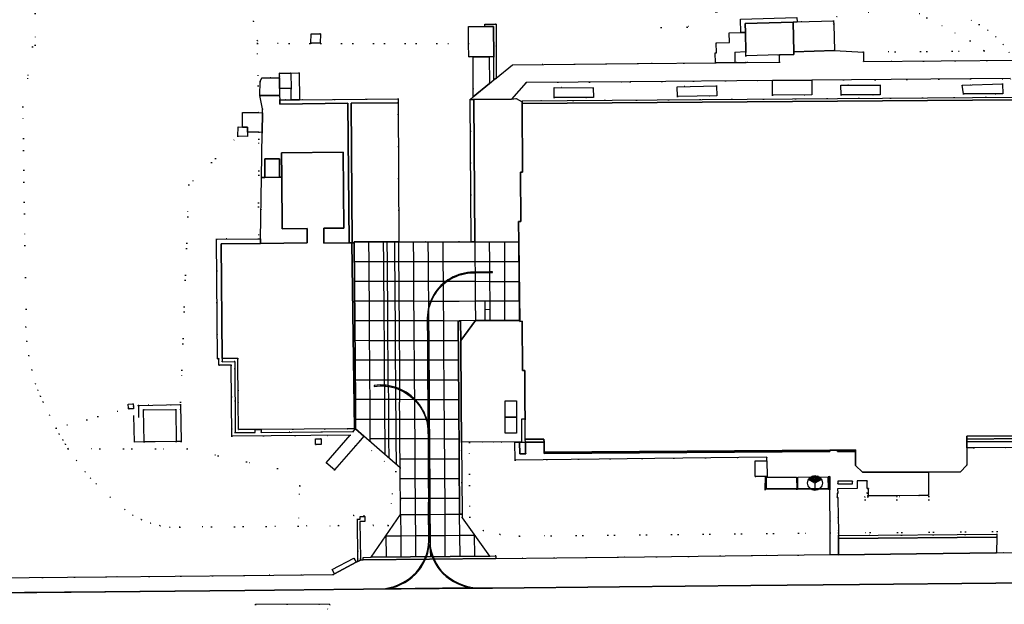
# Model space of a CAD drawing. Header units: metres. Extents: x 174791 to 179073, y 406431 to 409043.
# Tile 36 of 256: x 175574 to 175774, y 407709 to 407828. Entities that reach past the tile are written whole.
import ezdxf

# ---------------------------------------------------------------- set-up
doc = ezdxf.new("R2010")
doc.units = ezdxf.units.M
doc.linetypes.add('DOT', pattern=[6.35, 0, -6.35])
doc.layers.get('0').update_dxf_attribs({"color": 254})
for name, color, linetype in [('overigbouwwerk_overkapping', 254, 'Continuous'), ('panden', 254, 'Continuous'), ('scheiding_faunaraster', 254, 'Continuous'), ('straatmeubilair_monument', 254, 'Continuous'), ('terreindeelbegroeid', 254, 'DOT'), ('terreindeelonbegroeid', 254, 'DOT'), ('waterdeel', 254, 'Continuous'), ('wegdeel_molgoot', 254, 'Continuous'), ('wegdeel_opstelplaats', 254, 'Continuous'), ('wegdeel_parkeervlak', 254, 'Continuous'), ('wegdeel_platform_vliegverkeer', 254, 'Continuous'), ('wegdeel_rijbaan', 254, 'Continuous'), ('wegdeel_rolbaan', 254, 'Continuous'), ('wegdeel_voetpad', 254, 'Continuous'), ('weginrichtingselement_markering_vliegtuigverharding', 254, 'Continuous'), ('weginrichtingselement_voeg_vliegtuigverharding', 254, 'Continuous')]:
    doc.layers.add(name, color=color, linetype=linetype)

# ---------------------------------------------------------------- blocks, each defined once
blk = doc.blocks.new('078')
at = {"color": 0, "linetype": 'Continuous'}
for p, q in [((0, 0), (-1.3, 0.75)), ((0, 0.22), (-1.19, 0.91)), ((0.01, 0.45), (-1.06, 1.06)), ((-0.01, 0.68), (-0.9, 1.2)), ((0, 0.92), (-0.71, 1.32)), ((0, 1.15), (-0.48, 1.42)), ((0, 1.37), (-0.2, 1.49)), ((0.9, 1.2), (-0.01, 0.68)), ((0.2, 1.49), (0, 1.37)), ((0.48, 1.42), (0, 1.15)), ((0.7, 1.33), (0, 0.92)), ((1.19, 0.91), (0, 0.22)), ((1.3, 0.75), (0, 0)), ((0, 0), (0, -1.5)), ((1.06, 1.07), (0.01, 0.45))]:
    blk.add_line(p, q, dxfattribs=at)
blk.add_circle((0, 0), 1.5, dxfattribs=at)

msp = doc.modelspace()

# ---------------------------------------------------------------- linework, layer by layer
at = {"layer": 'overigbouwwerk_overkapping'}
for points in [[(175628.887, 407813.64, 0), (175626.564, 407813.632, 0), (175626.538, 407815.82, 0), (175626.534, 407816.193, 0), (175626.527, 407816.76, 0), (175626.607, 407816.761, 0), (175628.877, 407816.788, 0)], [(175672.418, 407746.942, 0), (175672.418, 407750.242, 0), (175674.718, 407750.242, 0), (175674.718, 407746.942, 0)], [(175672.418, 407746.942, 0), (175674.718, 407746.942, 0), (175674.718, 407743.642, 0), (175672.418, 407743.642, 0)], [(175725.246, 407734.879, 0), (175723.198, 407734.855, 0), (175723.16, 407738.054, 0), (175725.56, 407738.083, 0), (175725.598, 407734.883, 0), (175725.403, 407734.881, 0)], [(175731.615, 407732.39, 0), (175725.417, 407732.359, 0), (175725.405, 407734.709, 0), (175731.604, 407734.74, 0)], [(175738.052, 407732.44, 0), (175731.849, 407732.402, 0), (175731.835, 407734.755, 0), (175738.038, 407734.795, 0)]]:
    msp.add_polyline3d(points, close=True, dxfattribs=at)
at = {"layer": 'panden'}
for points in [[(175721.18, 407825.036, 0), (175721.131, 407826.825, 0), (175730.88, 407827.12, 0), (175731.046, 407821.108, 0), (175731.061, 407820.549, 0), (175728.116, 407820.459, 0), (175721.312, 407820.253, 0), (175721.289, 407821.073, 0)], [(175664.967, 407822.762, 0), (175664.95, 407826.196, 0), (175668.288, 407826.208, 0), (175670.038, 407826.214, 0), (175670.069, 407820.103, 0), (175669.132, 407820.1, 0), (175665.918, 407820.088, 0), (175664.981, 407820.083, 0)], [(175641.759, 407744.551, 0), (175640.276, 407744.541, 0), (175622.811, 407744.422, 0), (175621.621, 407744.414, 0), (175618.201, 407744.391, 0), (175618.155, 407750, 0), (175618.081, 407758.828, 0), (175614.887, 407758.802, 0), (175614.693, 407782.136, 0), (175622.703, 407782.203, 0), (175632.193, 407782.282, 0), (175632.168, 407785.229, 0), (175627.08, 407785.188, 0), (175627.009, 407795.626, 0), (175626.976, 407800.606, 0), (175639.494, 407800.69, 0), (175639.619, 407785.29, 0), (175635.529, 407785.257, 0), (175635.554, 407782.22, 0), (175640.675, 407782.297, 0), (175641.261, 407782.306, 0)], [(175623.59, 407795.603, 0), (175623.564, 407799.333, 0), (175626.544, 407799.353, 0), (175626.569, 407795.623, 0)]]:
    msp.add_polyline3d(points, close=True, dxfattribs=at)
msp.add_polyline3d([(175777.176, 407743.154, 0), (175766.19, 407743.044, 0), (175766.19, 407742.454, 0), (175766.19, 407741.938, 0), (175766.19, 407740.713, 0), (175766.19, 407737.159, 0), (175764.851, 407735.783, 0), (175758.378, 407735.783, 0), (175744.992, 407735.783, 0), (175743.573, 407737.112, 0), (175743.553, 407739.979, 0), (175743.551, 407740.261, 0), (175739.902, 407740.235, 0), (175738.327, 407740.224, 0), (175680.297, 407739.813, 0), (175680.282, 407741.878, 0), (175680.278, 407742.463, 0), (175676.478, 407742.436, 0), (175676.443, 407746.494, 0), (175676.413, 407750, 0), (175676.358, 407756.397, 0), (175675.902, 407756.393, 0), (175675.816, 407766.377, 0), (175675.362, 407766.373, 0), (175675.152, 407782.466, 0), (175675.112, 407786.642, 0), (175675.567, 407786.646, 0), (175675.48, 407796.629, 0), (175675.934, 407796.633, 0), (175675.873, 407810.595, 0), (175776.498, 407811.319, 0)], dxfattribs=at)
at = {"layer": 'scheiding_faunaraster'}
for p, q in [((175597.986, 407749.302), (175606.442, 407749.484)), ((175598.004, 407746.847), (175597.986, 407749.302)), ((175606.442, 407749.484), (175606.576, 407741.967))]:
    msp.add_line(p, q, dxfattribs=at)
msp.add_polyline3d([(175606.576, 407741.967, 0), (175605.568, 407741.987, 0), (175597.097, 407741.877, 0), (175596.959, 407747.293, 0)], dxfattribs=at)
at = {"layer": 'terreindeelbegroeid'}
for points in [[(175577.002, 407856.395, 0), (175576.897, 407822.43, 0), (175576.395, 407822.103, 0), (175574.437, 407809.94, 0), (175574.8, 407781.741, 0), (175575.06, 407768.838, 0), (175575.039, 407765.207, 0), (175575.238, 407762.285, 0), (175575.631, 407759.382, 0), (175576.217, 407756.512, 0), (175576.992, 407753.687, 0), (175577.44, 407752.397, 0), (175577.973, 407751.139, 0), (175578.507, 407750, 0), (175579.807, 407747.332, 0), (175581.162, 407744.692, 0), (175581.817, 407743.485, 0), (175582.503, 407742.294, 0), (175583.054, 407741.399, 0), (175583.634, 407740.522, 0), (175585.33, 407738.135, 0), (175587.103, 407735.806, 0), (175588.153, 407734.551, 0), (175589.276, 407733.36, 0), (175592.126, 407730.673, 0), (175595.13, 407728.16, 0), (175596.741, 407727.039, 0), (175598.473, 407726.116, 0), (175600.342, 407725.388, 0), (175602.284, 407724.886, 0), (175604.271, 407724.617, 0), (175606.276, 407724.584, 0), (175630.316, 407724.807, 0), (175638.54, 407724.913, 0), (175641.622, 407726.993, 0), (175643.723, 407726.888, 0), (175643.867, 407726.743, 0), (175642.931, 407726.732, 0), (175642.926, 407726.248, 0), (175642.414, 407726.225, 0), (175642.486, 407718.173, 0), (175642.491, 407717.644, 0), (175642.152, 407717.463, 0), (175641.678, 407718.305, 0), (175637.264, 407715.986, 0), (175637.706, 407715.101, 0), (175637.461, 407715, 0), (175619.402, 407714.764, 0), (175591.324, 407714.495, 0), (175567.783, 407714.316, 0)], [(175620.93, 407831.615, 0), (175621.243, 407827.275, 0), (175622.057, 407823.351, 0), (175622.066, 407822.783, 0), (175622.198, 407814.166, 0), (175622.281, 407808.747, 0), (175619.063, 407808.79, 0), (175619.023, 407805.823, 0), (175618.172, 407805.854, 0), (175618.115, 407803.997, 0), (175608.154, 407794.069, 0), (175606.462, 407750, 0), (175606.442, 407749.484, 0), (175597.986, 407749.302, 0), (175597.828, 407749.278, 0), (175596.861, 407749.012, 0), (175596.843, 407749.624, 0), (175595.831, 407749.576, 0), (175595.892, 407748.745, 0), (175581.162, 407744.692, 0), (175579.807, 407747.332, 0), (175578.507, 407750, 0), (175577.973, 407751.139, 0), (175577.44, 407752.397, 0), (175576.992, 407753.687, 0), (175576.217, 407756.512, 0), (175575.631, 407759.382, 0), (175575.238, 407762.285, 0), (175575.039, 407765.207, 0), (175575.06, 407768.838, 0), (175574.8, 407781.741, 0), (175574.437, 407809.94, 0), (175576.395, 407822.103, 0), (175576.897, 407822.43, 0), (175577.002, 407856.395, 0)], [(175715.419, 407829.238, 0), (175709.381, 407826.07, 0), (175704.075, 407826.008, 0), (175712.531, 407835.076, 0)], [(175712.531, 407835.076, 0), (175704.075, 407826.008, 0), (175709.381, 407826.07, 0), (175715.419, 407829.238, 0)], [(175720.205, 407827.741, 0), (175720.246, 407825.01, 0), (175717.892, 407824.945, 0), (175717.946, 407822.956, 0), (175715.277, 407822.882, 0), (175715.332, 407820.883, 0), (175715.072, 407820.876, 0), (175715.128, 407818.854, 0), (175699.362, 407818.711, 0), (175673.874, 407818.413, 0), (175670.576, 407815.768, 0), (175670.537, 407826.716, 0), (175668.287, 407826.708, 0), (175668.288, 407826.208, 0), (175664.95, 407826.196, 0), (175664.967, 407822.762, 0), (175622.066, 407822.783, 0), (175622.057, 407823.351, 0), (175621.243, 407827.275, 0), (175620.93, 407831.615, 0)], [(175774.827, 407820.912, 0), (175773.546, 407822.6, 0), (175772.078, 407824.128, 0), (175770.444, 407825.476, 0), (175768.665, 407826.626, 0), (175761.35, 407830.555, 0)], [(175761.35, 407830.555, 0), (175768.665, 407826.626, 0), (175770.444, 407825.476, 0), (175772.078, 407824.128, 0), (175773.546, 407822.6, 0), (175774.827, 407820.912, 0)], [(175739.754, 407828.26, 0), (175739.125, 407826.64, 0), (175739.101, 407827.385, 0), (175731.68, 407827.146, 0), (175731.651, 407828.045, 0)], [(175776.712, 407819.371, 0), (175745.194, 407819.094, 0), (175745.15, 407820.991, 0), (175769.664, 407821.293, 0), (175766.853, 407823.306, 0), (175758.048, 407828.018, 0)], [(175790.764, 407723.934, 0), (175740.078, 407723.409, 0), (175740.074, 407723.901, 0), (175740.024, 407726.548, 0), (175739.954, 407730.622, 0), (175745.461, 407730.741, 0), (175745.524, 407730.111, 0), (175758.426, 407730.124, 0), (175758.454, 407730.846, 0), (175746.033, 407730.721, 0), (175746.038, 407731.006, 0), (175746.046, 407731.484, 0), (175746.037, 407731.484, 0), (175745.9, 407731.484, 0), (175739.94, 407731.469, 0), (175739.924, 407732.399, 0), (175743.883, 407732.434, 0), (175743.871, 407733.999, 0), (175745.921, 407734.021, 0), (175745.908, 407732.451, 0), (175746.187, 407732.454, 0), (175746.177, 407731.007, 0), (175746.176, 407730.947, 0), (175751.961, 407730.981, 0), (175756.423, 407731.008, 0), (175758.405, 407731.02, 0), (175758.405, 407731.104, 0), (175758.378, 407735.783, 0), (175764.851, 407735.783, 0), (175766.19, 407737.159, 0), (175766.19, 407740.713, 0), (175767.572, 407740.72, 0), (175780.248, 407740.749, 0)]]:
    msp.add_polyline3d(points, dxfattribs=at)
for points in [[(175745.15, 407820.991, 0), (175739.291, 407821.374, 0), (175739.125, 407826.64, 0), (175739.754, 407828.26, 0), (175749.727, 407829.629, 0), (175753.082, 407829.612, 0), (175754.835, 407829.427, 0), (175756.514, 407828.888, 0), (175758.048, 407828.018, 0), (175766.853, 407823.306, 0), (175769.664, 407821.293, 0)], [(175632.943, 407822.871, 0), (175634.812, 407822.851, 0), (175634.866, 407824.73, 0), (175632.982, 407824.754, 0)], [(175664.967, 407822.762, 0), (175664.981, 407820.083, 0), (175665.918, 407820.088, 0), (175665.901, 407811.962, 0), (175665.305, 407811.439, 0), (175665.465, 407782.515, 0), (175663.21, 407782.513, 0), (175662.916, 407782.513, 0), (175662.724, 407782.513, 0), (175650.821, 407782.504, 0), (175650.659, 407810.742, 0), (175650.65, 407811.55, 0), (175630.626, 407811.367, 0), (175630.577, 407816.808, 0), (175628.877, 407816.788, 0), (175626.607, 407816.761, 0), (175626.527, 407816.76, 0), (175626.534, 407816.193, 0), (175626.538, 407815.82, 0), (175624.76, 407815.803, 0), (175622.982, 407815.785, 0), (175622.627, 407815.052, 0), (175622.587, 407812.21, 0), (175623.073, 407809.496, 0), (175623.063, 407808.736, 0), (175622.281, 407808.747, 0), (175622.198, 407814.166, 0), (175622.066, 407822.783, 0)], [(175728.116, 407820.459, 0), (175728.127, 407818.964, 0), (175721.342, 407818.912, 0), (175719.477, 407818.893, 0), (175719.047, 407818.889, 0), (175719.031, 407820.984, 0), (175721.289, 407821.073, 0), (175721.312, 407820.253, 0)], [(175670.086, 407815.376, 0), (175669.22, 407814.681, 0), (175669.132, 407820.1, 0), (175670.069, 407820.103, 0)], [(175777.546, 407811.713, 0), (175776.492, 407811.912, 0), (175675.841, 407811.123, 0), (175675.851, 407810.963, 0), (175674.637, 407811.586, 0), (175673.668, 407811.499, 0), (175676.655, 407814.865, 0), (175697.782, 407815.01, 0), (175726.689, 407815.272, 0), (175726.697, 407812.307, 0), (175734.681, 407812.358, 0), (175734.659, 407815.332, 0), (175775.001, 407815.639, 0)], [(175628.908, 407811.352, 0), (175627.852, 407811.342, 0), (175626.611, 407811.333, 0), (175626.582, 407812.198, 0), (175626.564, 407813.632, 0), (175628.887, 407813.64, 0)], [(175690.337, 407811.802, 0), (175690.297, 407813.757, 0), (175682.353, 407813.856, 0), (175682.33, 407811.826, 0)], [(175707.38, 407812.045, 0), (175715.358, 407812.152, 0), (175715.312, 407814.159, 0), (175707.362, 407814.012, 0)], [(175748.56, 407814.343, 0), (175740.603, 407814.308, 0), (175740.631, 407812.37, 0), (175748.572, 407812.379, 0)], [(175765.213, 407814.292, 0), (175765.49, 407812.548, 0), (175773.465, 407812.552, 0), (175773.451, 407814.556, 0)], [(175622.343, 407804.745, 0), (175622.364, 407803.347, 0), (175622.266, 407783.149, 0), (175613.735, 407783.078, 0), (175613.937, 407758.796, 0), (175614.227, 407758.798, 0), (175614.238, 407757.448, 0), (175616.738, 407757.468, 0), (175616.855, 407743.069, 0), (175640.898, 407743.264, 0), (175636.028, 407737.674, 0), (175637.71, 407736.209, 0), (175642.936, 407742.21, 0), (175650.181, 407735.862, 0), (175648.596, 407724.923, 0), (175645.626, 407724.963, 0), (175643.909, 407726.7, 0), (175643.909, 407726.743, 0), (175643.867, 407726.743, 0), (175643.723, 407726.888, 0), (175641.622, 407726.993, 0), (175638.54, 407724.913, 0), (175630.316, 407724.807, 0), (175630.658, 407732.951, 0), (175626.149, 407736.473, 0), (175607.781, 407740.464, 0), (175606.576, 407741.967, 0), (175606.442, 407749.484, 0), (175606.462, 407750, 0), (175608.154, 407794.069, 0), (175618.115, 407803.997, 0), (175620.043, 407803.871, 0), (175620.047, 407804.777, 0)], [(175623.009, 407804.736, 0), (175622.885, 407795.598, 0), (175622.716, 407783.153, 0), (175622.266, 407783.149, 0), (175622.364, 407803.347, 0), (175622.343, 407804.745, 0)], [(175621.621, 407744.414, 0), (175621.626, 407743.828, 0), (175617.569, 407743.795, 0), (175617.452, 407758.194, 0), (175614.887, 407758.173, 0), (175614.887, 407758.802, 0), (175618.081, 407758.828, 0), (175618.155, 407750, 0), (175618.201, 407744.391, 0)], [(175607.781, 407740.464, 0), (175583.634, 407740.522, 0), (175583.054, 407741.399, 0), (175582.503, 407742.294, 0), (175581.817, 407743.485, 0), (175581.162, 407744.692, 0), (175595.892, 407748.745, 0), (175595.902, 407748.605, 0), (175596.873, 407748.614, 0), (175596.861, 407749.012, 0), (175597.828, 407749.278, 0), (175597.986, 407749.302, 0), (175606.442, 407749.484, 0), (175606.576, 407741.967, 0)], [(175598.945, 407748.433, 0), (175599.046, 407741.9, 0), (175605.568, 407741.987, 0), (175605.495, 407748.511, 0)], [(175642.005, 407744.536, 0), (175641.529, 407743.99, 0), (175622.816, 407743.837, 0), (175622.811, 407744.422, 0), (175640.276, 407744.541, 0), (175641.759, 407744.551, 0)], [(175651.124, 407727.133, 0), (175645.178, 407718.492, 0), (175643.513, 407718.445, 0), (175643.534, 407717.965, 0), (175643.065, 407717.952, 0), (175642.973, 407717.903, 0), (175642.97, 407718.178, 0), (175642.898, 407725.747, 0), (175643.909, 407725.767, 0), (175643.909, 407726.7, 0), (175645.626, 407724.963, 0), (175648.596, 407724.923, 0), (175650.181, 407735.862, 0), (175642.936, 407742.21, 0), (175643.687, 407743.071, 0), (175651.054, 407736.655, 0)], [(175633.884, 407741.395, 0), (175635.014, 407741.366, 0), (175635.001, 407742.494, 0), (175633.87, 407742.495, 0)], [(175674.322, 407741.845, 0), (175665.127, 407741.802, 0), (175665.18, 407726.627, 0), (175667.952, 407723.938, 0), (175671.342, 407723.134, 0), (175675.274, 407722.746, 0), (175738.428, 407723.422, 0), (175738.39, 407719.015, 0), (175722.508, 407718.821, 0), (175695.271, 407718.502, 0), (175670.509, 407718.258, 0), (175670.488, 407718.748, 0), (175669.175, 407718.721, 0), (175663.634, 407726.508, 0), (175663.628, 407727.238, 0), (175663.497, 407741.939, 0)], [(175725.56, 407738.083, 0), (175723.16, 407738.054, 0), (175723.198, 407734.855, 0), (175725.246, 407734.879, 0), (175725.2, 407732.241, 0), (175738.372, 407732.332, 0), (175738.428, 407723.422, 0), (175675.274, 407722.746, 0), (175671.342, 407723.134, 0), (175667.952, 407723.938, 0), (175665.18, 407726.627, 0), (175665.127, 407741.802, 0), (175674.322, 407741.845, 0), (175674.406, 407738.221, 0), (175725.551, 407738.833, 0)], [(175607.781, 407740.464, 0), (175626.149, 407736.473, 0), (175630.658, 407732.951, 0), (175630.316, 407724.807, 0), (175606.276, 407724.584, 0), (175604.271, 407724.617, 0), (175602.284, 407724.886, 0), (175600.342, 407725.388, 0), (175598.473, 407726.116, 0), (175596.741, 407727.039, 0), (175595.13, 407728.16, 0), (175592.126, 407730.673, 0), (175589.276, 407733.36, 0), (175588.153, 407734.551, 0), (175587.103, 407735.806, 0), (175585.33, 407738.135, 0), (175583.634, 407740.522, 0)], [(175742.964, 407733.394, 0), (175739.971, 407733.377, 0), (175739.968, 407733.921, 0), (175742.961, 407733.938, 0)], [(175739.954, 407730.622, 0), (175739.862, 407730.62, 0), (175739.867, 407731.469, 0), (175739.94, 407731.469, 0), (175745.9, 407731.484, 0), (175746.037, 407731.484, 0), (175746.046, 407731.484, 0), (175746.038, 407731.006, 0), (175746.033, 407730.721, 0), (175758.454, 407730.846, 0), (175758.426, 407730.124, 0), (175745.524, 407730.111, 0), (175745.461, 407730.741, 0)], [(175800.788, 407729.832, 0), (175800.791, 407729.471, 0), (175791.17, 407719.922, 0), (175790.13, 407719.69, 0), (175789.841, 407719.678, 0), (175789.817, 407720.278, 0), (175789.218, 407720.254, 0), (175789.242, 407719.654, 0), (175786.555, 407719.545, 0), (175772.217, 407719.394, 0), (175772.245, 407722.574, 0), (175772.253, 407723.189, 0), (175740.083, 407722.871, 0), (175740.078, 407723.409, 0), (175790.764, 407723.934, 0), (175800.185, 407730.098, 0), (175800.188, 407729.827, 0)], [(175636.794, 407708.847, 0), (175636.292, 407708.027, 0), (175640.629, 407705.483, 0), (175641.131, 407706.337, 0), (175641.753, 407705.994, 0), (175664.402, 407706.166, 0), (175664.413, 407705.702, 0), (175665.053, 407705.695, 0), (175666.522, 407704.259, 0), (175621.622, 407703.799, 0), (175621.647, 407708.907, 0), (175636.653, 407708.968, 0)]]:
    msp.add_polyline3d(points, close=True, dxfattribs=at)
at = {"layer": 'terreindeelonbegroeid'}
msp.add_polyline3d([(175676.443, 407746.494, 0), (175676.478, 407742.436, 0), (175676.515, 407741.864, 0), (175675.676, 407741.839, 0), (175675.707, 407746.499, 0)], close=True, dxfattribs=at)
at = {"layer": 'waterdeel'}
msp.add_polyline3d([(175599.046, 407741.9, 0), (175598.945, 407748.433, 0), (175605.495, 407748.511, 0), (175605.568, 407741.987, 0)], close=True, dxfattribs=at)
at = {"layer": 'wegdeel_molgoot'}
for points in [[(175650.659, 407810.742, 0), (175641.111, 407810.658, 0), (175641.324, 407782.307, 0), (175641.261, 407782.306, 0), (175640.675, 407782.297, 0), (175640.458, 407810.672, 0), (175626.641, 407810.45, 0), (175626.611, 407811.333, 0), (175627.852, 407811.342, 0), (175628.908, 407811.352, 0), (175630.626, 407811.367, 0), (175650.65, 407811.55, 0)], [(175666.256, 407782.504, 0), (175665.465, 407782.515, 0), (175665.305, 407811.439, 0), (175666.045, 407811.443, 0)], [(175776.498, 407811.319, 0), (175675.873, 407810.595, 0), (175675.851, 407810.963, 0), (175675.841, 407811.123, 0), (175776.492, 407811.912, 0)], [(175642.005, 407744.536, 0), (175641.759, 407744.551, 0), (175641.261, 407782.306, 0), (175641.324, 407782.307, 0), (175641.692, 407782.318, 0), (175641.959, 407750, 0)], [(175663.364, 407762.497, 0), (175663.46, 407750, 0), (175663.497, 407741.939, 0), (175663.628, 407727.238, 0), (175663.122, 407727.228, 0), (175662.965, 407750, 0), (175662.843, 407766.442, 0), (175663.07, 407766.438, 0), (175663.334, 407766.453, 0)], [(175777.182, 407742.564, 0), (175766.19, 407742.454, 0), (175766.19, 407743.044, 0), (175777.176, 407743.154, 0)], [(175680.282, 407741.878, 0), (175678.284, 407741.871, 0), (175676.515, 407741.864, 0), (175676.478, 407742.436, 0), (175680.278, 407742.463, 0)], [(175777.186, 407742.016, 0), (175766.19, 407741.938, 0), (175766.19, 407742.454, 0), (175777.182, 407742.564, 0)], [(175738.329, 407739.942, 0), (175680.299, 407739.532, 0), (175680.297, 407739.813, 0), (175738.327, 407740.224, 0)], [(175743.553, 407739.979, 0), (175739.891, 407739.953, 0), (175739.902, 407740.235, 0), (175743.551, 407740.261, 0)], [(175725.405, 407734.709, 0), (175725.417, 407732.359, 0), (175731.615, 407732.39, 0), (175731.849, 407732.402, 0), (175738.052, 407732.44, 0), (175738.038, 407734.795, 0), (175738.353, 407734.855, 0), (175738.372, 407732.332, 0), (175725.2, 407732.241, 0), (175725.246, 407734.879, 0), (175725.403, 407734.881, 0)], [(175772.245, 407722.574, 0), (175740.088, 407722.262, 0), (175740.083, 407722.871, 0), (175772.253, 407723.189, 0)]]:
    msp.add_polyline3d(points, close=True, dxfattribs=at)
at = {"layer": 'wegdeel_opstelplaats'}
for points in [[(175739.125, 407826.64, 0), (175739.291, 407821.374, 0), (175731.046, 407821.108, 0), (175730.88, 407827.12, 0), (175731.68, 407827.146, 0), (175739.101, 407827.385, 0)], [(175634.812, 407822.851, 0), (175632.943, 407822.871, 0), (175632.982, 407824.754, 0), (175634.866, 407824.73, 0)], [(175726.689, 407815.272, 0), (175734.659, 407815.332, 0), (175734.681, 407812.358, 0), (175726.697, 407812.307, 0)], [(175690.337, 407811.802, 0), (175682.33, 407811.826, 0), (175682.353, 407813.856, 0), (175690.297, 407813.757, 0)], [(175707.38, 407812.045, 0), (175707.362, 407814.012, 0), (175715.312, 407814.159, 0), (175715.358, 407812.152, 0)], [(175740.603, 407814.308, 0), (175748.56, 407814.343, 0), (175748.572, 407812.379, 0), (175740.631, 407812.37, 0)], [(175765.49, 407812.548, 0), (175765.213, 407814.292, 0), (175773.451, 407814.556, 0), (175773.465, 407812.552, 0)], [(175622.281, 407808.747, 0), (175623.063, 407808.736, 0), (175623.009, 407804.736, 0), (175622.343, 407804.745, 0), (175620.047, 407804.777, 0), (175620.051, 407805.786, 0), (175619.023, 407805.823, 0), (175619.063, 407808.79, 0)], [(175619.023, 407805.823, 0), (175620.051, 407805.786, 0), (175620.047, 407804.777, 0), (175620.043, 407803.871, 0), (175618.115, 407803.997, 0), (175618.172, 407805.854, 0)], [(175675.152, 407782.466, 0), (175675.362, 407766.373, 0), (175675.816, 407766.377, 0), (175675.902, 407756.393, 0), (175676.358, 407756.397, 0), (175676.413, 407750, 0), (175676.443, 407746.494, 0), (175675.707, 407746.499, 0), (175675.676, 407741.839, 0), (175675.334, 407741.834, 0), (175674.322, 407741.845, 0), (175663.497, 407741.939, 0), (175663.46, 407750, 0), (175663.364, 407762.497, 0), (175666.372, 407766.521, 0), (175675.288, 407766.546, 0)], [(175596.861, 407749.012, 0), (175596.873, 407748.614, 0), (175595.902, 407748.605, 0), (175595.892, 407748.745, 0), (175595.831, 407749.576, 0), (175596.843, 407749.624, 0)], [(175635.001, 407742.494, 0), (175635.014, 407741.366, 0), (175633.884, 407741.395, 0), (175633.87, 407742.495, 0)]]:
    msp.add_polyline3d(points, close=True, dxfattribs=at)
at = {"layer": 'wegdeel_parkeervlak'}
msp.add_polyline3d([(175772.217, 407719.394, 0), (175755.947, 407719.181, 0), (175740.097, 407718.998, 0), (175740.088, 407722.262, 0), (175772.245, 407722.574, 0)], close=True, dxfattribs=at)
at = {"layer": 'wegdeel_platform_vliegverkeer'}
for points in [[(175650.821, 407782.504, 0), (175662.724, 407782.513, 0), (175662.916, 407782.513, 0), (175663.21, 407782.513, 0), (175665.465, 407782.515, 0), (175666.256, 407782.504, 0), (175675.152, 407782.466, 0), (175675.288, 407766.546, 0), (175666.372, 407766.521, 0), (175663.364, 407762.497, 0), (175663.334, 407766.453, 0), (175663.07, 407766.438, 0), (175662.843, 407766.442, 0), (175662.965, 407750, 0), (175663.122, 407727.228, 0), (175663.628, 407727.238, 0), (175663.634, 407726.508, 0), (175669.175, 407718.721, 0), (175645.178, 407718.492, 0), (175651.124, 407727.133, 0), (175651.054, 407736.655, 0), (175643.687, 407743.071, 0), (175642.005, 407744.536, 0), (175641.959, 407750, 0), (175641.692, 407782.318, 0), (175641.696, 407782.519, 0)], [(175670.509, 407718.258, 0), (175643.534, 407717.965, 0), (175643.513, 407718.445, 0), (175645.178, 407718.492, 0), (175669.175, 407718.721, 0), (175670.488, 407718.748, 0)]]:
    msp.add_polyline3d(points, close=True, dxfattribs=at)
at = {"layer": 'wegdeel_rijbaan'}
msp.add_polyline3d([(175775.001, 407815.639, 0), (175734.659, 407815.332, 0), (175726.689, 407815.272, 0), (175697.782, 407815.01, 0), (175676.655, 407814.865, 0), (175673.668, 407811.499, 0), (175666.045, 407811.443, 0), (175665.305, 407811.439, 0), (175665.901, 407811.962, 0), (175669.22, 407814.681, 0), (175670.086, 407815.376, 0), (175670.576, 407815.768, 0), (175673.874, 407818.413, 0), (175699.362, 407818.711, 0), (175715.128, 407818.854, 0), (175719.047, 407818.889, 0), (175719.477, 407818.893, 0), (175721.342, 407818.912, 0), (175728.127, 407818.964, 0), (175728.116, 407820.459, 0), (175731.061, 407820.549, 0), (175731.046, 407821.108, 0), (175739.291, 407821.374, 0), (175745.15, 407820.991, 0), (175745.194, 407819.094, 0), (175776.712, 407819.371, 0)], dxfattribs=at)
for points in [[(175626.582, 407812.198, 0), (175626.611, 407811.333, 0), (175626.641, 407810.45, 0), (175640.458, 407810.672, 0), (175640.675, 407782.297, 0), (175635.554, 407782.22, 0), (175635.529, 407785.257, 0), (175639.619, 407785.29, 0), (175639.494, 407800.69, 0), (175626.976, 407800.606, 0), (175627.009, 407795.626, 0), (175626.569, 407795.623, 0), (175626.544, 407799.353, 0), (175623.564, 407799.333, 0), (175623.59, 407795.603, 0), (175622.885, 407795.598, 0), (175623.009, 407804.736, 0), (175623.063, 407808.736, 0), (175623.073, 407809.496, 0), (175622.587, 407812.21, 0)], [(175650.821, 407782.504, 0), (175641.696, 407782.519, 0), (175641.692, 407782.318, 0), (175641.324, 407782.307, 0), (175641.111, 407810.658, 0), (175650.659, 407810.742, 0)], [(175675.851, 407810.963, 0), (175675.873, 407810.595, 0), (175675.934, 407796.633, 0), (175675.48, 407796.629, 0), (175675.567, 407786.646, 0), (175675.112, 407786.642, 0), (175675.152, 407782.466, 0), (175666.256, 407782.504, 0), (175666.045, 407811.443, 0), (175673.668, 407811.499, 0), (175674.637, 407811.586, 0)]]:
    msp.add_polyline3d(points, close=True, dxfattribs=at)
at = {"layer": 'wegdeel_rolbaan'}
for points in [[(175567.783, 407714.316, 0), (175591.324, 407714.495, 0), (175619.402, 407714.764, 0), (175637.461, 407715, 0), (175637.706, 407715.101, 0), (175642.152, 407717.463, 0), (175642.491, 407717.644, 0), (175642.973, 407717.903, 0), (175643.065, 407717.952, 0), (175643.534, 407717.965, 0), (175670.509, 407718.258, 0), (175695.271, 407718.502, 0), (175722.508, 407718.821, 0), (175738.39, 407719.015, 0), (175740.097, 407718.998, 0), (175755.947, 407719.181, 0), (175772.217, 407719.394, 0), (175786.555, 407719.545, 0)], [(175636.794, 407708.847, 0), (175636.653, 407708.968, 0), (175621.647, 407708.907, 0)]]:
    msp.add_polyline3d(points, dxfattribs=at)
msp.add_polyline3d([(175642.152, 407717.463, 0), (175637.706, 407715.101, 0), (175637.264, 407715.986, 0), (175641.678, 407718.305, 0)], close=True, dxfattribs=at)
at = {"layer": 'wegdeel_voetpad'}
for points in [[(175670.576, 407815.768, 0), (175670.086, 407815.376, 0), (175670.069, 407820.103, 0), (175670.038, 407826.214, 0), (175668.288, 407826.208, 0), (175668.287, 407826.708, 0), (175670.537, 407826.716, 0)], [(175731.68, 407827.146, 0), (175730.88, 407827.12, 0), (175721.131, 407826.825, 0), (175721.18, 407825.036, 0), (175720.246, 407825.01, 0), (175720.205, 407827.741, 0), (175731.651, 407828.045, 0)], [(175721.289, 407821.073, 0), (175719.031, 407820.984, 0), (175719.047, 407818.889, 0), (175715.128, 407818.854, 0), (175715.072, 407820.876, 0), (175715.332, 407820.883, 0), (175715.277, 407822.882, 0), (175717.946, 407822.956, 0), (175717.892, 407824.945, 0), (175720.246, 407825.01, 0), (175721.18, 407825.036, 0)], [(175669.22, 407814.681, 0), (175665.901, 407811.962, 0), (175665.918, 407820.088, 0), (175669.132, 407820.1, 0)], [(175630.577, 407816.808, 0), (175630.626, 407811.367, 0), (175628.908, 407811.352, 0), (175628.887, 407813.64, 0), (175626.564, 407813.632, 0), (175626.538, 407815.82, 0), (175626.534, 407816.193, 0), (175626.527, 407816.76, 0), (175626.607, 407816.761, 0), (175628.877, 407816.788, 0)], [(175626.564, 407813.632, 0), (175626.582, 407812.198, 0), (175622.587, 407812.21, 0), (175622.627, 407815.052, 0), (175622.982, 407815.785, 0), (175624.76, 407815.803, 0), (175626.538, 407815.82, 0)], [(175622.703, 407782.203, 0), (175622.716, 407783.153, 0), (175622.885, 407795.598, 0), (175623.59, 407795.603, 0), (175626.569, 407795.623, 0), (175627.009, 407795.626, 0), (175627.08, 407785.188, 0), (175632.168, 407785.229, 0), (175632.193, 407782.282, 0)], [(175622.703, 407782.203, 0), (175614.693, 407782.136, 0), (175614.887, 407758.802, 0), (175614.887, 407758.173, 0), (175617.452, 407758.194, 0), (175617.569, 407743.795, 0), (175621.626, 407743.828, 0), (175621.621, 407744.414, 0), (175622.811, 407744.422, 0), (175622.816, 407743.837, 0), (175641.529, 407743.99, 0), (175642.005, 407744.536, 0), (175643.687, 407743.071, 0), (175642.936, 407742.21, 0), (175637.71, 407736.209, 0), (175636.028, 407737.674, 0), (175640.898, 407743.264, 0), (175616.855, 407743.069, 0), (175616.738, 407757.468, 0), (175614.238, 407757.448, 0), (175614.227, 407758.798, 0), (175613.937, 407758.796, 0), (175613.735, 407783.078, 0), (175622.266, 407783.149, 0), (175622.716, 407783.153, 0)], [(175680.297, 407739.813, 0), (175680.299, 407739.532, 0), (175738.329, 407739.942, 0), (175738.327, 407740.224, 0), (175739.902, 407740.235, 0), (175739.891, 407739.953, 0), (175743.553, 407739.979, 0), (175743.573, 407737.112, 0), (175744.992, 407735.783, 0), (175758.378, 407735.783, 0), (175758.405, 407731.104, 0), (175758.405, 407731.02, 0), (175756.423, 407731.008, 0), (175751.961, 407730.981, 0), (175746.176, 407730.947, 0), (175746.177, 407731.007, 0), (175746.187, 407732.454, 0), (175745.908, 407732.451, 0), (175745.921, 407734.021, 0), (175743.871, 407733.999, 0), (175743.883, 407732.434, 0), (175739.924, 407732.399, 0), (175739.94, 407731.469, 0), (175739.867, 407731.469, 0), (175739.862, 407730.62, 0), (175739.954, 407730.622, 0), (175740.024, 407726.548, 0), (175740.074, 407723.901, 0), (175740.078, 407723.409, 0), (175740.083, 407722.871, 0), (175740.088, 407722.262, 0), (175740.097, 407718.998, 0), (175738.39, 407719.015, 0), (175738.428, 407723.422, 0), (175738.372, 407732.332, 0), (175738.353, 407734.855, 0), (175738.038, 407734.795, 0), (175738.052, 407732.44, 0), (175731.849, 407732.402, 0), (175731.615, 407732.39, 0), (175725.417, 407732.359, 0), (175725.405, 407734.709, 0), (175725.403, 407734.881, 0), (175725.246, 407734.879, 0), (175723.198, 407734.855, 0), (175723.16, 407738.054, 0), (175725.56, 407738.083, 0), (175725.551, 407738.833, 0), (175674.406, 407738.221, 0), (175674.322, 407741.845, 0), (175675.334, 407741.834, 0), (175675.375, 407739.5, 0), (175676.574, 407739.494, 0), (175676.554, 407739.671, 0), (175676.515, 407741.864, 0), (175678.284, 407741.871, 0), (175680.282, 407741.878, 0)], [(175676.554, 407739.671, 0), (175676.574, 407739.494, 0), (175675.375, 407739.5, 0), (175675.334, 407741.834, 0), (175675.676, 407741.839, 0), (175676.515, 407741.864, 0)], [(175780.238, 407742.281, 0), (175780.248, 407740.749, 0), (175767.572, 407740.72, 0), (175766.19, 407740.713, 0), (175766.19, 407741.938, 0), (175777.186, 407742.016, 0), (175778.098, 407742.023, 0), (175778.097, 407742.3, 0)], [(175739.968, 407733.921, 0), (175739.971, 407733.377, 0), (175742.964, 407733.394, 0), (175742.961, 407733.938, 0)], [(175643.909, 407726.7, 0), (175643.909, 407725.767, 0), (175642.898, 407725.747, 0), (175642.97, 407718.178, 0), (175642.973, 407717.903, 0), (175642.491, 407717.644, 0), (175642.486, 407718.173, 0), (175642.414, 407726.225, 0), (175642.926, 407726.248, 0), (175642.931, 407726.732, 0), (175643.867, 407726.743, 0), (175643.909, 407726.743, 0)]]:
    msp.add_polyline3d(points, close=True, dxfattribs=at)
at = {"layer": 'weginrichtingselement_markering_vliegtuigverharding'}
for points in [[(175656.965, 407729.661, 0), (175656.945, 407730.476, 0), (175656.919, 407734.472, 0), (175656.894, 407738.477, 0), (175656.868, 407742.497, 0), (175656.855, 407744.518, 0), (175656.843, 407746.534, 0), (175656.82, 407750.525, 0), (175656.797, 407754.508, 0), (175656.774, 407758.545, 0), (175656.751, 407762.509, 0), (175656.728, 407766.429, 0), (175656.726, 407766.518, 0), (175656.715, 407767.03, 0), (175656.741, 407767.631, 0), (175656.805, 407768.229, 0), (175656.817, 407768.297, 0), (175656.908, 407768.822, 0), (175657.05, 407769.406, 0), (175657.228, 407769.98, 0), (175657.429, 407770.503, 0), (175657.444, 407770.542, 0), (175657.695, 407771.088, 0), (175657.982, 407771.617, 0), (175658.302, 407772.126, 0), (175658.654, 407772.614, 0), (175659.037, 407773.077, 0), (175659.449, 407773.515, 0), (175659.778, 407773.822, 0), (175659.889, 407773.926, 0), (175660.354, 407774.307, 0), (175660.639, 407774.511, 0), (175660.843, 407774.657, 0), (175661.354, 407774.974, 0), (175661.884, 407775.258, 0), (175662.431, 407775.507, 0), (175662.994, 407775.721, 0), (175663.569, 407775.897, 0), (175664.154, 407776.035, 0), (175664.747, 407776.136, 0), (175665.345, 407776.198, 0), (175666.268, 407776.218, 0), (175669.28, 407776.283, 0), (175669.828, 407776.295, 0), (175669.83, 407776.445, 0), (175669.279, 407776.433, 0), (175666.267, 407776.368, 0), (175665.334, 407776.348, 0), (175664.727, 407776.285, 0), (175664.125, 407776.183, 0), (175663.53, 407776.042, 0), (175662.946, 407775.863, 0), (175662.375, 407775.646, 0), (175661.819, 407775.394, 0), (175661.281, 407775.105, 0), (175660.762, 407774.783, 0), (175660.383, 407774.511, 0), (175660.265, 407774.427, 0), (175659.792, 407774.041, 0), (175659.776, 407774.026, 0), (175659.346, 407773.624, 0), (175658.927, 407773.179, 0), (175658.538, 407772.709, 0), (175658.18, 407772.214, 0), (175657.854, 407771.697, 0), (175657.563, 407771.16, 0), (175657.308, 407770.605, 0), (175657.269, 407770.503, 0), (175657.088, 407770.035, 0), (175656.907, 407769.452, 0), (175656.811, 407769.057, 0), (175656.763, 407768.858, 0), (175656.658, 407768.256, 0), (175656.592, 407767.649, 0), (175656.565, 407767.039, 0), (175656.576, 407766.518, 0), (175656.578, 407766.428, 0), (175656.601, 407762.51, 0), (175656.624, 407758.545, 0), (175656.647, 407754.508, 0), (175656.67, 407750.525, 0), (175656.694, 407746.534, 0), (175656.699, 407745.59, 0), (175656.558, 407746.188, 0), (175656.453, 407746.534, 0), (175656.38, 407746.776, 0), (175656.165, 407747.352, 0), (175655.915, 407747.913, 0), (175655.631, 407748.458, 0), (175655.313, 407748.983, 0), (175654.962, 407749.488, 0), (175654.581, 407749.97, 0), (175654.171, 407750.427, 0), (175654.061, 407750.535, 0), (175653.949, 407750.645, 0), (175653.732, 407750.858, 0), (175653.268, 407751.26, 0), (175652.78, 407751.632, 0), (175652.269, 407751.974, 0), (175651.738, 407752.282, 0), (175651.188, 407752.557, 0), (175650.938, 407752.663, 0), (175650.623, 407752.797, 0), (175650.115, 407752.976, 0), (175650.043, 407753.002, 0), (175649.452, 407753.169, 0), (175648.852, 407753.3, 0), (175648.652, 407753.33, 0), (175648.244, 407753.392, 0), (175647.912, 407753.422, 0), (175647.632, 407753.447, 0), (175647.018, 407753.463, 0), (175646.404, 407753.441, 0), (175645.793, 407753.38, 0), (175645.798, 407753.169, 0), (175646.394, 407753.236, 0), (175646.992, 407753.265, 0), (175647.591, 407753.257, 0), (175647.914, 407753.232, 0), (175648.189, 407753.211, 0), (175648.654, 407753.146, 0), (175648.782, 407753.128, 0), (175649.37, 407753.008, 0), (175649.948, 407752.852, 0), (175650.117, 407752.795, 0), (175650.516, 407752.659, 0), (175650.939, 407752.486, 0), (175651.07, 407752.432, 0), (175651.609, 407752.17, 0), (175652.131, 407751.876, 0), (175652.633, 407751.549, 0), (175653.114, 407751.191, 0), (175653.572, 407750.804, 0), (175653.852, 407750.536, 0), (175653.951, 407750.441, 0), (175654.004, 407750.39, 0), (175654.41, 407749.949, 0), (175654.788, 407749.483, 0), (175655.135, 407748.995, 0), (175655.451, 407748.486, 0), (175655.735, 407747.958, 0), (175655.986, 407747.414, 0), (175656.202, 407746.855, 0), (175656.303, 407746.534, 0), (175656.382, 407746.283, 0), (175656.527, 407745.702, 0), (175656.634, 407745.112, 0), (175656.705, 407744.517, 0), (175656.718, 407742.497, 0), (175656.744, 407738.477, 0), (175656.769, 407734.471, 0), (175656.795, 407730.475, 0), (175656.813, 407729.649, 0)], [(175566.493, 407711.323, 0), (175591.086, 407711.543, 0), (175619.475, 407711.827, 0), (175643.608, 407712.056, 0), (175647.211, 407712.065, 0), (175648.092, 407712.167, 0), (175648.962, 407712.339, 0), (175649.816, 407712.58, 0), (175650.648, 407712.889, 0), (175651.452, 407713.263, 0), (175652.224, 407713.701, 0), (175652.958, 407714.199, 0), (175653.65, 407714.754, 0), (175654.296, 407715.362, 0), (175654.854, 407716.053, 0), (175655.351, 407716.788, 0), (175655.785, 407717.563, 0), (175656.152, 407718.372, 0), (175656.45, 407719.208, 0), (175656.677, 407720.066, 0), (175656.831, 407720.941, 0), (175656.911, 407721.825, 0), (175656.897, 407722.908, 0), (175656.844, 407727.182, 0), (175656.813, 407729.649, 0)], [(175656.965, 407729.661, 0), (175656.99, 407727.183, 0), (175657.034, 407722.909, 0), (175657.043, 407722.014, 0), (175657.098, 407721.174, 0), (175657.175, 407720.66, 0), (175657.222, 407720.341, 0), (175657.416, 407719.522, 0), (175657.676, 407718.721, 0), (175658.003, 407717.945, 0), (175658.392, 407717.199, 0), (175658.843, 407716.487, 0), (175659.351, 407715.816, 0), (175659.913, 407715.189, 0), (175660.597, 407714.616, 0), (175661.323, 407714.096, 0), (175662.087, 407713.634, 0), (175662.884, 407713.231, 0), (175663.709, 407712.891, 0), (175664.558, 407712.614, 0), (175665.425, 407712.403, 0), (175666.306, 407712.259, 0), (175669.785, 407712.293, 0), (175695.608, 407712.54, 0), (175722.308, 407712.828, 0), (175744.34, 407713.051, 0), (175772.079, 407713.29, 0), (175786.622, 407713.439, 0)], [(175656.98, 407721.057, 0), (175657.104, 407720.229, 0), (175657.181, 407719.904, 0), (175657.298, 407719.414, 0), (175657.56, 407718.619, 0), (175657.889, 407717.849, 0), (175658.283, 407717.11, 0), (175658.738, 407716.408, 0), (175659.251, 407715.746, 0), (175659.818, 407715.13, 0), (175660.436, 407714.565, 0), (175661.16, 407714.037, 0), (175661.921, 407713.563, 0), (175662.714, 407713.146, 0), (175663.536, 407712.79, 0), (175664.382, 407712.494, 0), (175665.248, 407712.262, 0), (175648.51, 407712.091, 0), (175649.414, 407712.296, 0), (175650.297, 407712.578, 0), (175651.153, 407712.935, 0), (175651.976, 407713.363, 0), (175652.759, 407713.859, 0), (175653.496, 407714.421, 0), (175654.183, 407715.044, 0), (175654.737, 407715.68, 0), (175655.238, 407716.358, 0), (175655.683, 407717.074, 0), (175656.069, 407717.824, 0), (175656.393, 407718.602, 0), (175656.655, 407719.404, 0), (175656.85, 407720.224, 0), (175656.98, 407721.057, 0)], [(175786.624, 407713.291, 0), (175772.08, 407713.142, 0), (175744.341, 407712.903, 0), (175722.31, 407712.68, 0), (175695.609, 407712.392, 0), (175669.786, 407712.145, 0), (175666.607, 407712.115, 0), (175643.609, 407711.914, 0), (175643.57, 407711.914, 0), (175619.476, 407711.679, 0), (175591.226, 407711.397, 0), (175556.178, 407711.073, 0)]]:
    msp.add_polyline3d(points, dxfattribs=at)
at = {"layer": 'weginrichtingselement_voeg_vliegtuigverharding'}
for p, q in [((175668.318, 407766.524), (175668.297, 407770.485)), ((175668.313, 407768.769), (175669.313, 407768.82)), ((175648.16, 407722.843), (175648.198, 407718.578)), ((175666.204, 407718.749), (175666.174, 407722.977))]:
    msp.add_line(p, q, dxfattribs=at)
for points in [[(175644.939, 407750, 0), (175644.935, 407750.569, 0), (175644.908, 407754.526, 0), (175644.881, 407758.546, 0), (175644.854, 407762.518, 0), (175644.827, 407766.537, 0), (175644.8, 407770.517, 0), (175644.772, 407774.525, 0), (175644.745, 407778.529, 0), (175644.718, 407782.541, 0)], [(175647.937, 407750, 0), (175647.933, 407750.558, 0), (175647.914, 407753.232, 0), (175647.912, 407753.422, 0), (175647.904, 407754.522, 0), (175647.875, 407758.546, 0), (175647.847, 407762.516, 0), (175647.818, 407766.532, 0), (175647.789, 407770.514, 0), (175647.76, 407774.523, 0), (175647.731, 407778.53, 0), (175647.702, 407782.529, 0)], [(175648.655, 407752.982, 0), (175648.654, 407753.146, 0), (175648.652, 407753.33, 0), (175648.644, 407754.52, 0), (175648.614, 407758.546, 0), (175648.585, 407762.515, 0), (175648.555, 407766.531, 0), (175648.526, 407770.513, 0), (175648.497, 407774.522, 0), (175648.467, 407778.53, 0), (175648.438, 407782.497, 0)], [(175649.903, 407782.5, 0), (175649.932, 407778.531, 0), (175649.96, 407774.521, 0), (175649.989, 407770.511, 0), (175650.018, 407766.529, 0), (175650.047, 407762.514, 0), (175650.075, 407758.546, 0), (175650.104, 407754.518, 0), (175650.115, 407752.976, 0), (175650.117, 407752.795, 0), (175650.133, 407750.55, 0), (175650.137, 407750, 0)], [(175650.72, 407782.523, 0), (175650.749, 407778.531, 0), (175650.778, 407774.52, 0), (175650.808, 407770.51, 0), (175650.837, 407766.528, 0), (175650.866, 407762.514, 0), (175650.895, 407758.546, 0), (175650.924, 407754.517, 0), (175650.938, 407752.663, 0), (175650.939, 407752.486, 0), (175650.953, 407750.547, 0), (175650.957, 407750, 0)], [(175653.709, 407782.509, 0), (175653.739, 407778.532, 0), (175653.769, 407774.517, 0), (175653.799, 407770.507, 0), (175653.83, 407766.523, 0), (175653.86, 407762.512, 0), (175653.89, 407758.546, 0), (175653.92, 407754.512, 0), (175653.949, 407750.645, 0), (175653.95, 407750.535, 0), (175653.951, 407750.441, 0), (175653.954, 407750, 0)], [(175656.712, 407782.513, 0), (175656.741, 407778.533, 0), (175656.771, 407774.515, 0), (175656.801, 407770.503, 0), (175656.811, 407769.057, 0), (175656.817, 407768.297, 0), (175656.83, 407766.518, 0), (175656.86, 407762.509, 0), (175656.889, 407758.545, 0), (175656.919, 407754.507, 0), (175656.948, 407750.524, 0), (175656.952, 407750, 0)], [(175659.71, 407782.525, 0), (175659.741, 407778.534, 0), (175659.772, 407774.512, 0), (175659.776, 407774.026, 0), (175659.778, 407773.822, 0), (175659.804, 407770.5, 0), (175659.835, 407766.513, 0), (175659.866, 407762.507, 0), (175659.897, 407758.545, 0), (175659.928, 407754.503, 0), (175659.959, 407750.513, 0), (175659.963, 407750, 0)], [(175666.208, 407782.505, 0), (175666.246, 407778.514, 0), (175666.267, 407776.368, 0), (175666.268, 407776.218, 0), (175666.284, 407774.503, 0), (175666.323, 407770.505, 0), (175666.361, 407766.521, 0), (175666.361, 407766.506, 0)], [(175669.348, 407766.515, 0), (175669.32, 407770.511, 0), (175669.293, 407774.496, 0), (175669.28, 407776.283, 0), (175669.279, 407776.433, 0), (175669.265, 407778.506, 0), (175669.237, 407782.491, 0)], [(175672.226, 407782.478, 0), (175672.237, 407778.5, 0), (175672.249, 407774.488, 0), (175672.26, 407770.517, 0), (175672.271, 407766.538, 0)], [(175641.732, 407778.528, 0), (175644.745, 407778.529, 0), (175647.731, 407778.53, 0), (175648.467, 407778.53, 0), (175649.932, 407778.531, 0), (175650.749, 407778.531, 0), (175653.739, 407778.532, 0), (175656.741, 407778.533, 0), (175659.741, 407778.534, 0), (175662.965, 407778.535, 0)], [(175662.966, 407778.521, 0), (175666.246, 407778.514, 0), (175669.265, 407778.506, 0), (175672.237, 407778.5, 0), (175675.137, 407778.493, 0)], [(175641.739, 407774.528, 0), (175644.772, 407774.525, 0), (175647.76, 407774.523, 0), (175648.497, 407774.522, 0), (175649.96, 407774.521, 0), (175650.778, 407774.52, 0), (175653.769, 407774.517, 0), (175656.771, 407774.515, 0), (175659.772, 407774.512, 0), (175660.383, 407774.511, 0), (175660.639, 407774.511, 0), (175663, 407774.509, 0)], [(175663, 407774.512, 0), (175666.284, 407774.503, 0), (175669.293, 407774.496, 0), (175672.249, 407774.488, 0), (175675.182, 407774.48, 0)], [(175641.788, 407770.521, 0), (175644.8, 407770.517, 0), (175647.789, 407770.514, 0), (175648.526, 407770.513, 0), (175649.989, 407770.511, 0), (175650.808, 407770.51, 0), (175653.799, 407770.507, 0), (175656.801, 407770.503, 0), (175657.269, 407770.503, 0), (175657.429, 407770.503, 0), (175659.804, 407770.5, 0), (175663.035, 407770.497, 0)], [(175663.035, 407770.497, 0), (175666.323, 407770.505, 0), (175669.32, 407770.511, 0), (175672.26, 407770.517, 0), (175675.228, 407770.523, 0)], [(175641.837, 407766.542, 0), (175644.827, 407766.537, 0), (175647.818, 407766.532, 0), (175648.555, 407766.531, 0), (175650.018, 407766.529, 0), (175650.837, 407766.528, 0), (175653.83, 407766.523, 0), (175656.576, 407766.518, 0), (175656.726, 407766.518, 0), (175656.83, 407766.518, 0), (175659.835, 407766.513, 0), (175663.069, 407766.508, 0)], [(175666.372, 407766.521, 0), (175666.361, 407766.521, 0), (175663.069, 407766.512, 0)], [(175641.868, 407762.52, 0), (175644.854, 407762.518, 0), (175647.847, 407762.516, 0), (175648.585, 407762.515, 0), (175650.047, 407762.514, 0), (175650.866, 407762.514, 0), (175653.86, 407762.512, 0), (175656.601, 407762.51, 0), (175656.751, 407762.509, 0), (175656.86, 407762.509, 0), (175659.866, 407762.507, 0), (175662.898, 407762.505, 0)], [(175641.878, 407758.546, 0), (175644.881, 407758.546, 0), (175647.875, 407758.546, 0), (175648.614, 407758.546, 0), (175650.075, 407758.546, 0), (175650.895, 407758.546, 0), (175653.89, 407758.546, 0), (175656.624, 407758.545, 0), (175656.774, 407758.545, 0), (175656.889, 407758.545, 0), (175659.897, 407758.545, 0), (175662.946, 407758.545, 0)], [(175641.911, 407754.531, 0), (175644.908, 407754.526, 0), (175647.904, 407754.522, 0), (175648.644, 407754.52, 0), (175650.104, 407754.518, 0), (175650.924, 407754.517, 0), (175653.92, 407754.512, 0), (175656.647, 407754.508, 0), (175656.797, 407754.508, 0), (175656.919, 407754.507, 0), (175659.928, 407754.503, 0), (175662.934, 407754.498, 0)], [(175648.655, 407752.982, 0), (175648.67, 407750.555, 0), (175648.674, 407750, 0)], [(175641.958, 407750.58, 0), (175644.935, 407750.569, 0), (175647.933, 407750.558, 0), (175648.67, 407750.555, 0), (175650.133, 407750.55, 0), (175650.953, 407750.547, 0), (175653.852, 407750.536, 0), (175653.95, 407750.535, 0), (175654.061, 407750.535, 0), (175656.67, 407750.525, 0), (175656.82, 407750.525, 0), (175656.948, 407750.524, 0), (175659.959, 407750.513, 0), (175662.953, 407750.502, 0)], [(175644.994, 407741.959, 0), (175644.963, 407746.545, 0), (175644.939, 407750, 0)], [(175648.014, 407739.304, 0), (175647.991, 407742.523, 0), (175647.962, 407746.542, 0), (175647.937, 407750, 0)], [(175648.674, 407750, 0), (175648.696, 407746.542, 0), (175648.723, 407742.521, 0), (175648.748, 407738.631, 0)], [(175650.137, 407750, 0), (175650.162, 407746.54, 0), (175650.191, 407742.517, 0), (175650.229, 407737.315, 0)], [(175651.054, 407736.655, 0), (175651.011, 407742.514, 0), (175650.982, 407746.539, 0), (175650.957, 407750, 0)], [(175653.954, 407750, 0), (175653.98, 407746.537, 0), (175654.011, 407742.506, 0), (175654.041, 407738.473, 0), (175654.072, 407734.464, 0), (175654.102, 407730.468, 0), (175654.127, 407727.162, 0)], [(175656.952, 407750, 0), (175656.977, 407746.534, 0), (175657.007, 407742.497, 0), (175657.036, 407738.477, 0), (175657.065, 407734.472, 0), (175657.094, 407730.476, 0), (175657.118, 407727.184, 0)], [(175659.963, 407750, 0), (175659.988, 407746.531, 0), (175660.018, 407742.488, 0), (175660.047, 407738.482, 0), (175660.076, 407734.48, 0), (175660.105, 407730.484, 0), (175660.129, 407727.206, 0)], [(175641.999, 407746.548, 0), (175644.963, 407746.545, 0), (175647.962, 407746.542, 0), (175648.696, 407746.542, 0), (175650.162, 407746.54, 0), (175650.982, 407746.539, 0), (175653.98, 407746.537, 0), (175656.303, 407746.534, 0), (175656.453, 407746.534, 0), (175656.694, 407746.534, 0), (175656.843, 407746.534, 0), (175656.977, 407746.534, 0), (175659.988, 407746.531, 0), (175663.005, 407746.528, 0)], [(175663.022, 407742.479, 0), (175660.018, 407742.488, 0), (175657.007, 407742.497, 0), (175656.868, 407742.497, 0), (175656.718, 407742.497, 0), (175654.011, 407742.506, 0), (175651.011, 407742.514, 0), (175650.191, 407742.517, 0), (175648.723, 407742.521, 0), (175647.991, 407742.523, 0), (175645.014, 407742.532, 0)], [(175651.043, 407738.468, 0), (175654.041, 407738.473, 0), (175656.744, 407738.477, 0), (175656.894, 407738.477, 0), (175657.036, 407738.477, 0), (175660.047, 407738.482, 0), (175663.05, 407738.487, 0)], [(175651.07, 407734.455, 0), (175654.072, 407734.464, 0), (175656.769, 407734.471, 0), (175656.919, 407734.472, 0), (175657.065, 407734.472, 0), (175660.076, 407734.48, 0), (175663.076, 407734.489, 0)], [(175651.099, 407730.459, 0), (175654.102, 407730.468, 0), (175656.795, 407730.475, 0), (175656.945, 407730.476, 0), (175657.094, 407730.476, 0), (175660.105, 407730.484, 0), (175663.111, 407730.493, 0)], [(175651.128, 407727.14, 0), (175654.127, 407727.162, 0), (175656.816, 407727.182, 0), (175656.844, 407727.182, 0), (175656.966, 407727.183, 0), (175656.99, 407727.183, 0), (175657.118, 407727.184, 0), (175660.129, 407727.206, 0), (175663.122, 407727.228, 0)], [(175651.128, 407727.14, 0), (175651.163, 407722.865, 0), (175651.197, 407718.606, 0)], [(175654.127, 407727.162, 0), (175654.162, 407722.888, 0), (175654.196, 407718.635, 0)], [(175657.118, 407727.184, 0), (175657.15, 407723.495, 0), (175657.155, 407722.91, 0), (175657.157, 407722.679, 0), (175657.175, 407720.66, 0), (175657.181, 407719.904, 0), (175657.192, 407718.66, 0)], [(175660.129, 407727.206, 0), (175660.146, 407722.932, 0), (175660.162, 407718.692, 0)], [(175663.235, 407718.723, 0), (175663.179, 407722.955, 0), (175663.122, 407727.228, 0)], [(175648.16, 407722.843, 0), (175651.163, 407722.865, 0), (175654.162, 407722.888, 0), (175656.483, 407722.905, 0), (175656.64, 407722.906, 0), (175656.897, 407722.908, 0), (175657.034, 407722.909, 0), (175657.107, 407722.91, 0), (175657.155, 407722.91, 0), (175657.258, 407722.911, 0), (175660.146, 407722.932, 0), (175663.179, 407722.955, 0), (175666.174, 407722.977, 0)]]:
    msp.add_polyline3d(points, dxfattribs=at)

# ---------------------------------------------------------------- block references
at = {"layer": 'straatmeubilair_monument'}
msp.add_blockref('078', (175735.321, 407733.545), dxfattribs=at)

doc.saveas('drawing.dxf')
